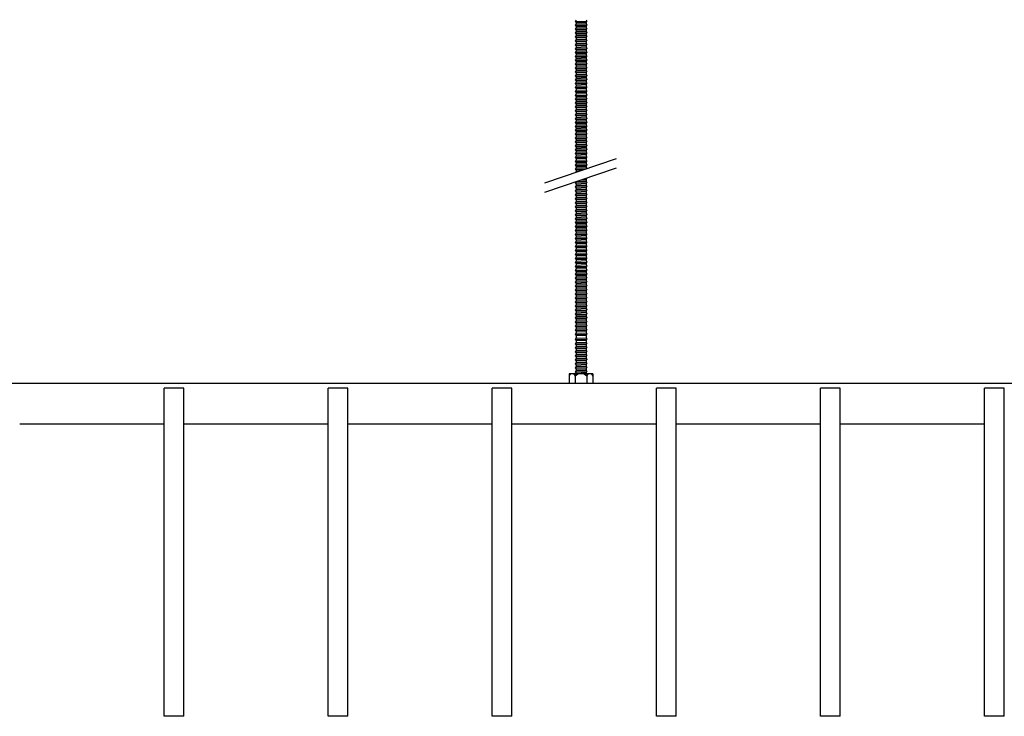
# Model space of a CAD drawing. Header units: millimetres. Extents: x 2538 to 24562, y 4449 to 23795.
# Tile 67 of 256: x 3386 to 3986, y 17700 to 18124. Entities that reach past the tile are written whole.
import ezdxf

# ---------------------------------------------------------------- set-up
doc = ezdxf.new("R2010")
doc.units = ezdxf.units.MM
doc.layers.add('_HD_tornillo', color=30, linetype='Continuous')
doc.layers.add('Make2D$Visible$Curves', color=7, linetype='Continuous', true_color=0x000000)

msp = doc.modelspace()

# ---------------------------------------------------------------- linework, layer by layer
at = {"layer": '_HD_tornillo'}
for p, q in [((3724.82, 18123.91), (3724.22, 18123.09)), ((3724.22, 18123.09), (3731.32, 18123.26)), ((3724.22, 18123.09), (3724.82, 18122.41)), ((3724.82, 18121.52), (3724.22, 18120.71)), ((3724.22, 18120.71), (3731.32, 18120.88)), ((3724.22, 18120.71), (3724.82, 18120.03)), ((3724.82, 18122.41), (3730.81, 18122.64)), ((3724.82, 18122.41), (3724.82, 18121.52)), ((3724.82, 18121.52), (3730.81, 18121.76)), ((3724.82, 18120.03), (3730.81, 18120.26)), ((3724.82, 18120.03), (3724.82, 18119.24)), ((3730.81, 18122.64), (3731.32, 18123.26)), ((3730.81, 18122.64), (3730.81, 18121.76)), ((3730.81, 18120.26), (3731.32, 18120.88)), ((3730.81, 18120.26), (3730.81, 18119.47)), ((3730.82, 18124.14), (3731.32, 18123.26)), ((3730.82, 18121.76), (3731.32, 18120.88)), ((3724.82, 18119.24), (3724.22, 18118.42)), ((3724.22, 18118.42), (3731.32, 18118.59)), ((3724.22, 18118.42), (3724.82, 18117.74)), ((3724.82, 18116.88), (3724.22, 18116.07)), ((3724.22, 18116.07), (3731.32, 18116.23)), ((3724.22, 18116.07), (3724.82, 18115.39)), ((3724.82, 18114.51), (3724.22, 18113.7)), ((3724.82, 18119.24), (3730.81, 18119.47)), ((3724.82, 18117.74), (3730.81, 18117.98)), ((3724.82, 18117.74), (3724.82, 18116.88)), ((3724.82, 18116.88), (3730.81, 18117.12)), ((3724.82, 18115.39), (3730.81, 18115.62)), ((3724.82, 18115.39), (3724.82, 18114.51)), ((3724.82, 18114.51), (3730.81, 18114.75)), ((3730.81, 18117.98), (3731.32, 18118.59)), ((3730.81, 18117.98), (3730.81, 18117.12)), ((3730.81, 18115.62), (3731.32, 18116.23)), ((3730.81, 18115.62), (3730.81, 18114.75)), ((3730.82, 18119.48), (3731.32, 18118.59)), ((3730.82, 18117.12), (3731.32, 18116.23)), ((3730.82, 18114.75), (3731.32, 18113.87)), ((3724.22, 18113.7), (3731.32, 18113.87)), ((3724.22, 18113.7), (3724.82, 18113.02)), ((3724.82, 18112.1), (3724.22, 18111.29)), ((3724.22, 18111.29), (3731.32, 18111.46)), ((3724.22, 18111.29), (3724.82, 18110.61)), ((3724.82, 18109.69), (3724.22, 18108.87)), ((3724.22, 18108.87), (3731.32, 18109.04)), ((3724.22, 18108.87), (3724.82, 18108.19)), ((3724.82, 18113.02), (3730.81, 18113.25)), ((3724.82, 18113.02), (3724.82, 18112.1)), ((3724.82, 18112.1), (3730.81, 18112.34)), ((3724.82, 18110.61), (3730.81, 18110.84)), ((3724.82, 18110.61), (3724.82, 18109.69)), ((3724.82, 18109.69), (3730.81, 18109.92)), ((3724.82, 18108.19), (3730.81, 18108.43)), ((3724.82, 18108.19), (3724.82, 18107.28)), ((3730.81, 18113.25), (3731.32, 18113.87)), ((3730.81, 18113.25), (3730.81, 18112.34)), ((3730.81, 18110.84), (3731.32, 18111.46)), ((3730.81, 18110.84), (3730.81, 18109.92)), ((3730.81, 18108.43), (3731.32, 18109.04)), ((3730.81, 18108.43), (3730.81, 18107.51)), ((3730.82, 18112.34), (3731.32, 18111.46)), ((3730.82, 18109.93), (3731.32, 18109.04)), ((3724.82, 18107.28), (3724.22, 18106.46)), ((3724.22, 18106.46), (3731.32, 18106.63)), ((3724.22, 18106.46), (3724.82, 18105.78)), ((3724.82, 18104.87), (3724.22, 18104.05)), ((3724.22, 18104.05), (3731.32, 18104.22)), ((3724.22, 18104.05), (3724.82, 18103.37)), ((3724.82, 18102.49), (3724.22, 18101.67)), ((3724.82, 18107.28), (3730.81, 18107.51)), ((3724.82, 18105.78), (3730.81, 18106.02)), ((3724.82, 18105.78), (3724.82, 18104.87)), ((3724.82, 18104.87), (3730.81, 18105.1)), ((3724.82, 18103.37), (3730.81, 18103.6)), ((3724.82, 18103.37), (3724.82, 18102.49)), ((3724.82, 18102.49), (3730.81, 18102.72)), ((3730.81, 18106.02), (3731.32, 18106.63)), ((3730.81, 18106.02), (3730.81, 18105.1)), ((3730.81, 18103.6), (3731.32, 18104.22)), ((3730.81, 18103.6), (3730.81, 18102.72)), ((3730.82, 18107.52), (3731.32, 18106.63)), ((3730.82, 18105.1), (3731.32, 18104.22)), ((3730.82, 18102.72), (3731.32, 18101.84)), ((3724.22, 18101.67), (3731.32, 18101.84)), ((3724.22, 18101.67), (3724.82, 18100.99)), ((3724.82, 18100.2), (3724.22, 18099.39)), ((3724.22, 18099.39), (3731.32, 18099.56)), ((3724.22, 18099.39), (3724.82, 18098.71)), ((3724.82, 18097.84), (3724.22, 18097.03)), ((3724.22, 18097.03), (3731.32, 18097.2)), ((3724.22, 18097.03), (3724.82, 18096.35)), ((3724.82, 18100.99), (3730.81, 18101.22)), ((3724.82, 18100.99), (3724.82, 18100.2)), ((3724.82, 18100.2), (3730.81, 18100.44)), ((3724.82, 18098.71), (3730.81, 18098.94)), ((3724.82, 18098.71), (3724.82, 18097.84)), ((3724.82, 18097.84), (3730.81, 18098.08)), ((3724.82, 18096.35), (3730.81, 18096.58)), ((3724.82, 18096.35), (3724.82, 18095.48)), ((3730.81, 18101.22), (3731.32, 18101.84)), ((3730.81, 18101.22), (3730.81, 18100.44)), ((3730.81, 18098.94), (3731.32, 18099.56)), ((3730.81, 18098.94), (3730.81, 18098.08)), ((3730.81, 18096.58), (3731.32, 18097.2)), ((3730.81, 18096.58), (3730.81, 18095.71)), ((3730.82, 18100.44), (3731.32, 18099.56)), ((3730.82, 18098.08), (3731.32, 18097.2)), ((3724.82, 18095.48), (3724.22, 18094.66)), ((3724.22, 18094.66), (3731.32, 18094.83)), ((3724.22, 18094.66), (3724.82, 18093.98)), ((3724.82, 18093.21), (3724.22, 18092.39)), ((3724.22, 18092.39), (3731.32, 18092.56)), ((3724.22, 18092.39), (3724.82, 18091.71)), ((3724.82, 18090.67), (3724.22, 18089.86)), ((3724.22, 18089.86), (3731.32, 18090.03)), ((3724.82, 18095.48), (3730.81, 18095.71)), ((3724.82, 18093.98), (3730.81, 18094.21)), ((3724.82, 18093.98), (3724.82, 18093.21)), ((3724.82, 18093.21), (3730.81, 18093.44)), ((3724.82, 18091.71), (3730.81, 18091.95)), ((3724.82, 18091.71), (3724.82, 18090.67)), ((3724.82, 18090.67), (3730.81, 18090.91)), ((3730.81, 18094.21), (3731.32, 18094.83)), ((3730.81, 18094.21), (3730.81, 18093.44)), ((3730.81, 18091.95), (3731.32, 18092.56)), ((3730.81, 18091.95), (3730.81, 18090.91)), ((3730.81, 18089.41), (3731.32, 18090.03)), ((3730.82, 18095.71), (3731.32, 18094.83)), ((3730.82, 18093.45), (3731.32, 18092.56)), ((3730.82, 18090.91), (3731.32, 18090.03)), ((3724.22, 18089.86), (3724.82, 18089.18)), ((3724.82, 18088.39), (3724.22, 18087.57)), ((3724.22, 18087.57), (3731.32, 18087.74)), ((3724.22, 18087.57), (3724.82, 18086.89)), ((3724.82, 18086.03), (3724.22, 18085.22)), ((3724.22, 18085.22), (3731.32, 18085.38)), ((3724.22, 18085.22), (3724.82, 18084.53)), ((3724.82, 18089.18), (3730.81, 18089.41)), ((3724.82, 18089.18), (3724.82, 18088.39)), ((3724.82, 18088.39), (3730.81, 18088.62)), ((3724.82, 18086.89), (3730.81, 18087.13)), ((3724.82, 18086.89), (3724.82, 18086.03)), ((3724.82, 18086.03), (3730.81, 18086.27)), ((3724.82, 18084.53), (3730.81, 18084.77)), ((3724.82, 18084.53), (3724.82, 18083.66)), ((3730.81, 18089.41), (3730.81, 18088.62)), ((3730.81, 18087.13), (3731.32, 18087.74)), ((3730.81, 18087.13), (3730.81, 18086.27)), ((3730.81, 18084.77), (3731.32, 18085.38)), ((3730.81, 18084.77), (3730.81, 18083.9)), ((3730.82, 18088.63), (3731.32, 18087.74)), ((3730.82, 18086.27), (3731.32, 18085.38)), ((3724.82, 18083.66), (3724.22, 18082.85)), ((3724.22, 18082.85), (3731.32, 18083.02)), ((3724.22, 18082.85), (3724.82, 18082.17)), ((3724.82, 18081.25), (3724.22, 18080.44)), ((3724.22, 18080.44), (3731.32, 18080.6)), ((3724.22, 18080.44), (3724.82, 18079.75)), ((3724.82, 18078.87), (3724.22, 18078.05)), ((3724.22, 18078.05), (3731.32, 18078.22)), ((3724.22, 18078.05), (3724.82, 18077.37)), ((3724.82, 18083.66), (3730.81, 18083.9)), ((3724.82, 18082.17), (3730.81, 18082.4)), ((3724.82, 18082.17), (3724.82, 18081.25)), ((3724.82, 18081.25), (3730.81, 18081.49)), ((3724.82, 18079.75), (3730.81, 18079.99)), ((3724.82, 18079.75), (3724.82, 18078.87)), ((3724.82, 18078.87), (3730.81, 18079.1)), ((3730.81, 18082.4), (3731.32, 18083.02)), ((3730.81, 18082.4), (3730.81, 18081.49)), ((3730.81, 18079.99), (3731.32, 18080.6)), ((3730.81, 18079.99), (3730.81, 18079.1)), ((3730.81, 18077.61), (3731.32, 18078.22)), ((3730.82, 18083.9), (3731.32, 18083.02)), ((3730.82, 18081.49), (3731.32, 18080.6)), ((3730.82, 18079.11), (3731.32, 18078.22)), ((3724.82, 18076.59), (3724.22, 18075.77)), ((3724.22, 18075.77), (3731.32, 18075.94)), ((3724.22, 18075.77), (3724.82, 18075.09)), ((3724.82, 18074.23), (3724.22, 18073.41)), ((3724.22, 18073.41), (3731.32, 18073.58)), ((3724.22, 18073.41), (3724.82, 18072.73)), ((3724.82, 18077.37), (3730.81, 18077.61)), ((3724.82, 18077.37), (3724.82, 18076.59)), ((3724.82, 18076.59), (3730.81, 18076.82)), ((3724.82, 18075.09), (3730.81, 18075.32)), ((3724.82, 18075.09), (3724.82, 18074.23)), ((3724.82, 18074.23), (3730.81, 18074.46)), ((3724.82, 18072.73), (3730.81, 18072.97)), ((3724.82, 18072.73), (3724.82, 18071.86)), ((3724.82, 18071.86), (3730.81, 18072.09)), ((3730.81, 18077.61), (3730.81, 18076.82)), ((3730.81, 18075.32), (3731.32, 18075.94)), ((3730.81, 18075.32), (3730.81, 18074.46)), ((3730.81, 18072.97), (3731.32, 18073.58)), ((3730.81, 18072.97), (3730.81, 18072.09)), ((3730.82, 18076.82), (3731.32, 18075.94)), ((3730.82, 18074.47), (3731.32, 18073.58)), ((3730.82, 18072.1), (3731.32, 18071.21)), ((3724.82, 18071.86), (3724.22, 18071.05)), ((3724.22, 18071.05), (3731.32, 18071.21)), ((3724.22, 18071.05), (3724.82, 18070.36)), ((3724.82, 18069.45), (3724.22, 18068.63)), ((3724.22, 18068.63), (3731.32, 18068.8)), ((3724.22, 18068.63), (3724.82, 18067.95)), ((3724.82, 18067.04), (3724.22, 18066.22)), ((3724.22, 18066.22), (3731.32, 18066.39)), ((3724.22, 18066.22), (3724.82, 18065.54)), ((3724.82, 18070.36), (3730.81, 18070.6)), ((3724.82, 18070.36), (3724.82, 18069.45)), ((3724.82, 18069.45), (3730.81, 18069.68)), ((3724.82, 18067.95), (3730.81, 18068.19)), ((3724.82, 18067.95), (3724.82, 18067.04)), ((3724.82, 18067.04), (3730.81, 18067.27)), ((3730.81, 18070.6), (3731.32, 18071.21)), ((3730.81, 18070.6), (3730.81, 18069.68)), ((3730.81, 18068.19), (3731.32, 18068.8)), ((3730.81, 18068.19), (3730.81, 18067.27)), ((3730.81, 18065.77), (3731.32, 18066.39)), ((3730.82, 18069.69), (3731.32, 18068.8)), ((3730.82, 18067.28), (3731.32, 18066.39)), ((3724.82, 18064.63), (3724.22, 18063.81)), ((3724.22, 18063.81), (3731.32, 18063.98)), ((3724.22, 18063.81), (3724.82, 18063.13)), ((3724.82, 18062.21), (3724.22, 18061.4)), ((3724.22, 18061.4), (3731.32, 18061.57)), ((3724.22, 18061.4), (3724.82, 18060.72)), ((3724.82, 18065.54), (3730.81, 18065.77)), ((3724.82, 18065.54), (3724.82, 18064.63)), ((3724.82, 18064.63), (3730.81, 18064.86)), ((3724.82, 18063.13), (3730.81, 18063.36)), ((3724.82, 18063.13), (3724.82, 18062.21)), ((3724.82, 18062.21), (3730.81, 18062.45)), ((3724.82, 18060.72), (3730.81, 18060.95)), ((3724.82, 18060.72), (3724.82, 18059.83)), ((3724.82, 18059.83), (3730.81, 18060.07)), ((3730.81, 18065.77), (3730.81, 18064.86)), ((3730.81, 18063.36), (3731.32, 18063.98)), ((3730.81, 18063.36), (3730.81, 18062.45)), ((3730.81, 18060.95), (3731.32, 18061.57)), ((3730.81, 18060.95), (3730.81, 18060.07)), ((3730.82, 18064.86), (3731.32, 18063.98)), ((3730.82, 18062.45), (3731.32, 18061.57)), ((3730.82, 18060.07), (3731.32, 18059.18)), ((3724.82, 18059.83), (3724.22, 18059.02)), ((3724.22, 18059.02), (3731.32, 18059.18)), ((3724.22, 18059.02), (3724.82, 18058.33)), ((3724.82, 18057.55), (3724.22, 18056.73)), ((3724.22, 18056.73), (3731.32, 18056.9)), ((3724.22, 18056.73), (3724.82, 18056.05)), ((3724.82, 18055.19), (3724.22, 18054.37)), ((3724.22, 18054.37), (3731.32, 18054.54)), ((3724.22, 18054.37), (3724.82, 18053.69)), ((3724.82, 18058.33), (3730.81, 18058.57)), ((3724.82, 18058.33), (3724.82, 18057.55)), ((3724.82, 18057.55), (3730.81, 18057.78)), ((3724.82, 18056.05), (3730.81, 18056.29)), ((3724.82, 18056.05), (3724.82, 18055.19)), ((3724.82, 18055.19), (3730.81, 18055.42)), ((3730.81, 18058.57), (3731.32, 18059.18)), ((3730.81, 18058.57), (3730.81, 18057.78)), ((3730.81, 18056.29), (3731.32, 18056.9)), ((3730.81, 18056.29), (3730.81, 18055.42)), ((3730.81, 18053.93), (3731.32, 18054.54)), ((3730.82, 18057.79), (3731.32, 18056.9)), ((3730.82, 18055.43), (3731.32, 18054.54)), ((3724.82, 18052.82), (3724.22, 18052.01)), ((3724.22, 18052.01), (3731.32, 18052.18)), ((3724.22, 18052.01), (3724.82, 18051.33)), ((3724.82, 18050.56), (3724.22, 18049.74)), ((3724.22, 18049.74), (3731.32, 18049.91)), ((3724.22, 18049.74), (3724.82, 18049.06)), ((3724.82, 18048.02), (3724.22, 18047.2)), ((3724.82, 18053.69), (3730.81, 18053.93)), ((3724.82, 18053.69), (3724.82, 18052.82)), ((3724.82, 18052.82), (3730.81, 18053.06)), ((3724.82, 18051.33), (3730.81, 18051.56)), ((3724.82, 18051.33), (3724.82, 18050.56)), ((3724.82, 18050.56), (3730.81, 18050.79)), ((3724.82, 18049.06), (3730.81, 18049.29)), ((3724.82, 18049.06), (3724.82, 18048.02)), ((3724.82, 18048.02), (3730.81, 18048.25)), ((3730.81, 18053.93), (3730.81, 18053.06)), ((3730.81, 18051.56), (3731.32, 18052.18)), ((3730.81, 18051.56), (3730.81, 18050.79)), ((3730.81, 18049.29), (3731.32, 18049.91)), ((3730.81, 18049.29), (3730.81, 18048.25)), ((3730.82, 18053.06), (3731.32, 18052.18)), ((3730.82, 18050.79), (3731.32, 18049.91)), ((3730.82, 18048.26), (3731.32, 18047.37)), ((3724.22, 18047.2), (3731.32, 18047.37)), ((3724.22, 18047.2), (3724.82, 18046.52)), ((3724.82, 18045.74), (3724.22, 18044.92)), ((3724.22, 18044.92), (3731.32, 18045.09)), ((3724.22, 18044.92), (3724.82, 18044.24)), ((3724.82, 18043.38), (3724.22, 18042.56)), ((3724.22, 18042.56), (3731.32, 18042.73)), ((3724.22, 18042.56), (3724.82, 18041.88)), ((3724.82, 18046.52), (3730.81, 18046.76)), ((3724.82, 18046.52), (3724.82, 18045.74)), ((3724.82, 18045.74), (3730.81, 18045.97)), ((3724.82, 18044.24), (3730.81, 18044.47)), ((3724.82, 18044.24), (3724.82, 18043.38)), ((3724.82, 18043.38), (3730.81, 18043.61)), ((3724.82, 18041.88), (3730.81, 18042.11)), ((3730.81, 18046.76), (3731.32, 18047.37)), ((3730.81, 18046.76), (3730.81, 18045.97)), ((3730.81, 18044.47), (3731.32, 18045.09)), ((3730.81, 18044.47), (3730.81, 18043.61)), ((3730.81, 18042.11), (3731.32, 18042.73)), ((3730.81, 18042.11), (3730.81, 18041.24)), ((3730.82, 18045.97), (3731.32, 18045.09)), ((3730.82, 18043.62), (3731.32, 18042.73)), ((3705.76, 18024.63), (3749.28, 18039.63)), ((3724.82, 18041.01), (3724.22, 18040.19)), ((3724.22, 18040.19), (3731.32, 18040.36)), ((3724.22, 18040.19), (3724.82, 18039.51)), ((3724.82, 18038.6), (3724.22, 18037.78)), ((3724.22, 18037.78), (3731.32, 18037.95)), ((3724.22, 18037.78), (3724.82, 18037.1)), ((3724.82, 18036.22), (3724.22, 18035.4)), ((3724.82, 18041.88), (3724.82, 18041.01)), ((3724.82, 18041.01), (3730.81, 18041.24)), ((3724.82, 18039.51), (3730.81, 18039.75)), ((3724.82, 18039.51), (3724.82, 18038.6)), ((3724.82, 18038.6), (3730.81, 18038.83)), ((3724.82, 18037.1), (3730.81, 18037.34)), ((3724.82, 18037.1), (3724.82, 18036.22)), ((3724.82, 18036.22), (3730.81, 18036.45)), ((3730.81, 18039.75), (3731.32, 18040.36)), ((3730.81, 18039.75), (3730.81, 18038.83)), ((3730.81, 18037.34), (3731.32, 18037.95)), ((3730.81, 18037.34), (3730.81, 18036.45)), ((3730.82, 18041.25), (3731.32, 18040.36)), ((3730.82, 18038.84), (3731.32, 18037.95)), ((3730.82, 18036.45), (3731.32, 18035.57)), ((3705.76, 18018.96), (3749.28, 18033.96)), ((3724.22, 18035.4), (3731.32, 18035.57)), ((3724.22, 18035.4), (3724.82, 18034.72)), ((3724.82, 18033.93), (3724.22, 18033.12)), ((3724.22, 18033.12), (3730.85, 18033.28)), ((3724.22, 18033.12), (3724.82, 18032.44)), ((3724.82, 18031.58), (3724.45, 18031.07)), ((3724.82, 18034.72), (3730.81, 18034.95)), ((3724.82, 18034.72), (3724.82, 18033.93)), ((3724.82, 18033.93), (3730.81, 18034.17)), ((3724.82, 18032.44), (3728.87, 18032.59)), ((3724.82, 18032.44), (3724.82, 18031.58)), ((3724.82, 18031.58), (3726.06, 18031.62)), ((3730.81, 18034.95), (3731.32, 18035.57)), ((3730.81, 18034.95), (3730.81, 18034.17)), ((3730.82, 18034.17), (3731.25, 18033.41)), ((3724.79, 18025.5), (3724.19, 18024.68)), ((3724.19, 18024.68), (3731.29, 18024.85)), ((3724.19, 18024.68), (3724.79, 18024)), ((3724.79, 18025.5), (3730.78, 18025.73)), ((3724.79, 18024), (3730.78, 18024.23)), ((3724.79, 18024), (3724.79, 18023.06)), ((3727.9, 18026.59), (3730.76, 18026.66)), ((3729.79, 18027.24), (3731.27, 18027.27)), ((3730.76, 18026.66), (3731.27, 18027.27)), ((3730.76, 18026.66), (3730.76, 18025.72)), ((3730.78, 18024.23), (3731.29, 18024.85)), ((3730.78, 18024.23), (3730.78, 18023.3)), ((3730.79, 18025.73), (3731.29, 18024.85)), ((3731.05, 18027.67), (3731.27, 18027.27)), ((3724.8, 18023.07), (3724.2, 18022.25)), ((3724.2, 18022.25), (3731.29, 18022.42)), ((3724.2, 18022.25), (3724.8, 18021.57)), ((3724.8, 18020.63), (3724.2, 18019.82)), ((3724.2, 18019.82), (3731.29, 18019.98)), ((3724.2, 18019.82), (3724.8, 18019.13)), ((3724.8, 18018.22), (3724.2, 18017.4)), ((3724.8, 18023.07), (3730.79, 18023.3)), ((3724.8, 18021.57), (3730.79, 18021.8)), ((3724.8, 18021.57), (3724.8, 18020.63)), ((3724.8, 18020.63), (3730.79, 18020.86)), ((3724.8, 18019.13), (3730.79, 18019.37)), ((3724.8, 18019.13), (3724.8, 18018.22)), ((3724.8, 18018.22), (3730.79, 18018.45)), ((3730.79, 18021.8), (3731.29, 18022.42)), ((3730.79, 18021.8), (3730.79, 18020.86)), ((3730.79, 18019.37), (3731.29, 18019.98)), ((3730.79, 18019.37), (3730.79, 18018.45)), ((3730.8, 18023.3), (3731.29, 18022.42)), ((3730.8, 18020.87), (3731.29, 18019.98)), ((3730.8, 18018.46), (3731.29, 18017.57)), ((3724.2, 18017.4), (3731.29, 18017.57)), ((3724.2, 18017.4), (3724.8, 18016.72)), ((3724.8, 18015.81), (3724.2, 18014.99)), ((3724.2, 18014.99), (3731.29, 18015.16)), ((3724.2, 18014.99), (3724.8, 18014.31)), ((3724.8, 18013.37), (3724.2, 18012.56)), ((3724.2, 18012.56), (3731.29, 18012.73)), ((3724.2, 18012.56), (3724.8, 18011.88)), ((3724.8, 18016.72), (3730.79, 18016.96)), ((3724.8, 18016.72), (3724.8, 18015.81)), ((3724.8, 18015.81), (3730.79, 18016.04)), ((3724.8, 18014.31), (3730.79, 18014.54)), ((3724.8, 18014.31), (3724.8, 18013.37)), ((3724.8, 18013.37), (3730.79, 18013.61)), ((3724.8, 18011.88), (3730.79, 18012.11)), ((3730.79, 18016.96), (3731.29, 18017.57)), ((3730.79, 18016.96), (3730.79, 18016.04)), ((3730.79, 18014.54), (3731.29, 18015.16)), ((3730.79, 18014.54), (3730.79, 18013.61)), ((3730.79, 18012.11), (3731.29, 18012.73)), ((3730.79, 18012.11), (3730.79, 18011.2)), ((3730.8, 18016.05), (3731.29, 18015.16)), ((3730.8, 18013.61), (3731.29, 18012.73)), ((3724.8, 18010.96), (3724.2, 18010.15)), ((3724.2, 18010.15), (3731.29, 18010.31)), ((3724.2, 18010.15), (3724.8, 18009.46)), ((3724.8, 18008.53), (3724.2, 18007.71)), ((3724.2, 18007.71), (3731.29, 18007.88)), ((3724.2, 18007.71), (3724.8, 18007.03)), ((3724.82, 18006.12), (3724.21, 18005.31)), ((3724.8, 18011.88), (3724.8, 18010.96)), ((3724.8, 18010.96), (3730.79, 18011.2)), ((3724.8, 18009.46), (3730.79, 18009.7)), ((3724.8, 18009.46), (3724.8, 18008.53)), ((3724.8, 18008.53), (3730.79, 18008.76)), ((3724.8, 18007.03), (3730.79, 18007.26)), ((3724.8, 18007.03), (3724.8, 18006.12)), ((3724.82, 18006.12), (3730.81, 18006.36)), ((3730.79, 18009.7), (3731.29, 18010.31)), ((3730.79, 18009.7), (3730.79, 18008.76)), ((3730.79, 18007.26), (3731.29, 18007.88)), ((3730.79, 18007.26), (3730.79, 18006.35)), ((3730.8, 18011.2), (3731.29, 18010.31)), ((3730.8, 18008.77), (3731.29, 18007.88)), ((3730.81, 18006.36), (3731.31, 18005.48)), ((3724.21, 18005.31), (3731.31, 18005.48)), ((3724.21, 18005.31), (3724.82, 18004.63)), ((3724.82, 18003.69), (3724.21, 18002.87)), ((3724.21, 18002.87), (3731.31, 18003.04)), ((3724.21, 18002.87), (3724.82, 18002.19)), ((3724.82, 18001.28), (3724.21, 18000.46)), ((3724.21, 18000.46), (3731.31, 18000.63)), ((3724.21, 18000.46), (3724.82, 17999.78)), ((3724.82, 18004.63), (3730.81, 18004.86)), ((3724.82, 18004.63), (3724.82, 18003.69)), ((3724.82, 18003.69), (3730.81, 18003.92)), ((3724.82, 18002.19), (3730.81, 18002.43)), ((3724.82, 18002.19), (3724.82, 18001.28)), ((3724.82, 18001.28), (3730.81, 18001.51)), ((3724.82, 17999.78), (3730.81, 18000.01)), ((3730.81, 18004.86), (3731.31, 18005.48)), ((3730.81, 18004.86), (3730.81, 18003.92)), ((3730.81, 18003.93), (3731.31, 18003.04)), ((3730.81, 18002.43), (3731.31, 18003.04)), ((3730.81, 18002.43), (3730.81, 18001.51)), ((3730.81, 18001.52), (3731.31, 18000.63)), ((3730.81, 18000.01), (3731.31, 18000.63)), ((3730.81, 18000.01), (3730.81, 17999.1)), ((3724.82, 17998.87), (3724.21, 17998.05)), ((3724.21, 17998.05), (3731.31, 17998.22)), ((3724.21, 17998.05), (3724.82, 17997.37)), ((3724.82, 17996.43), (3724.21, 17995.62)), ((3724.21, 17995.62), (3731.31, 17995.79)), ((3724.21, 17995.62), (3724.82, 17994.94)), ((3724.82, 17994.02), (3724.21, 17993.2)), ((3724.82, 17999.78), (3724.82, 17998.87)), ((3724.82, 17998.87), (3730.81, 17999.1)), ((3724.82, 17997.37), (3730.81, 17997.6)), ((3724.82, 17997.37), (3724.82, 17996.43)), ((3724.82, 17996.43), (3730.81, 17996.67)), ((3724.82, 17994.94), (3730.81, 17995.17)), ((3724.82, 17994.94), (3724.82, 17994.02)), ((3724.82, 17994.02), (3730.81, 17994.25)), ((3730.81, 17999.1), (3731.31, 17998.22)), ((3730.81, 17997.6), (3731.31, 17998.22)), ((3730.81, 17997.6), (3730.81, 17996.67)), ((3730.81, 17996.67), (3731.31, 17995.79)), ((3730.81, 17995.17), (3731.31, 17995.79)), ((3730.81, 17995.17), (3730.81, 17994.25)), ((3730.81, 17994.26), (3731.31, 17993.37)), ((3724.21, 17993.2), (3731.31, 17993.37)), ((3724.21, 17993.2), (3724.82, 17992.52)), ((3724.82, 17991.59), (3724.21, 17990.77)), ((3724.21, 17990.77), (3731.31, 17990.94)), ((3724.21, 17990.77), (3724.82, 17990.09)), ((3724.82, 17989.18), (3724.22, 17988.36)), ((3724.22, 17988.36), (3731.32, 17988.53)), ((3724.22, 17988.36), (3724.82, 17987.68)), ((3724.82, 17992.52), (3730.81, 17992.76)), ((3724.82, 17992.52), (3724.82, 17991.59)), ((3724.82, 17991.59), (3730.81, 17991.82)), ((3724.82, 17990.09), (3730.81, 17990.32)), ((3724.82, 17990.09), (3724.82, 17989.18)), ((3724.82, 17989.18), (3730.81, 17989.41)), ((3730.81, 17992.76), (3731.31, 17993.37)), ((3730.81, 17992.76), (3730.81, 17991.82)), ((3730.81, 17991.82), (3731.31, 17990.94)), ((3730.81, 17990.32), (3731.31, 17990.94)), ((3730.81, 17990.32), (3730.81, 17989.41)), ((3730.81, 17987.91), (3731.32, 17988.53)), ((3730.82, 17989.42), (3731.32, 17988.53)), ((3724.82, 17986.74), (3724.22, 17985.93)), ((3724.22, 17985.93), (3731.32, 17986.1)), ((3724.22, 17985.93), (3724.82, 17985.25)), ((3724.82, 17984.33), (3724.22, 17983.52)), ((3724.22, 17983.52), (3731.32, 17983.69)), ((3724.22, 17983.52), (3724.82, 17982.84)), ((3724.82, 17987.68), (3730.81, 17987.91)), ((3724.82, 17987.68), (3724.82, 17986.74)), ((3724.82, 17986.74), (3730.81, 17986.98)), ((3724.82, 17985.25), (3730.81, 17985.48)), ((3724.82, 17985.25), (3724.82, 17984.33)), ((3724.82, 17984.33), (3730.81, 17984.57)), ((3724.82, 17982.84), (3730.81, 17983.07)), ((3724.82, 17982.84), (3724.82, 17981.92)), ((3724.82, 17981.92), (3730.81, 17982.15)), ((3730.81, 17987.91), (3730.81, 17986.98)), ((3730.81, 17985.48), (3731.32, 17986.1)), ((3730.81, 17985.48), (3730.81, 17984.57)), ((3730.81, 17983.07), (3731.32, 17983.69)), ((3730.81, 17983.07), (3730.81, 17982.15)), ((3730.82, 17986.98), (3731.32, 17986.1)), ((3730.82, 17984.57), (3731.32, 17983.69)), ((3730.82, 17982.16), (3731.32, 17981.27)), ((3724.82, 17981.92), (3724.22, 17981.1)), ((3724.22, 17981.1), (3731.32, 17981.27)), ((3724.22, 17981.1), (3724.82, 17980.42)), ((3724.82, 17979.49), (3724.22, 17978.67)), ((3724.22, 17978.67), (3731.32, 17978.84)), ((3724.22, 17978.67), (3724.82, 17977.99)), ((3724.82, 17977.08), (3724.22, 17976.26)), ((3724.22, 17976.26), (3731.32, 17976.43)), ((3724.22, 17976.26), (3724.82, 17975.58)), ((3724.82, 17980.42), (3730.81, 17980.66)), ((3724.82, 17980.42), (3724.82, 17979.49)), ((3724.82, 17979.49), (3730.81, 17979.72)), ((3724.82, 17977.99), (3730.81, 17978.22)), ((3724.82, 17977.99), (3724.82, 17977.08)), ((3724.82, 17977.08), (3730.81, 17977.31)), ((3730.81, 17980.66), (3731.32, 17981.27)), ((3730.81, 17980.66), (3730.81, 17979.72)), ((3730.81, 17978.22), (3731.32, 17978.84)), ((3730.81, 17978.22), (3730.81, 17977.31)), ((3730.81, 17975.81), (3731.32, 17976.43)), ((3730.82, 17979.72), (3731.32, 17978.84)), ((3730.82, 17977.31), (3731.32, 17976.43)), ((3724.82, 17974.64), (3724.22, 17973.83)), ((3724.22, 17973.83), (3731.32, 17973.99)), ((3724.22, 17973.83), (3724.82, 17973.14)), ((3724.82, 17972.23), (3724.22, 17971.41)), ((3724.22, 17971.41), (3731.32, 17971.58)), ((3724.22, 17971.41), (3724.82, 17970.73)), ((3724.82, 17975.58), (3730.81, 17975.81)), ((3724.82, 17975.58), (3724.82, 17974.64)), ((3724.82, 17974.64), (3730.81, 17974.87)), ((3724.82, 17973.14), (3730.81, 17973.38)), ((3724.82, 17973.14), (3724.82, 17972.23)), ((3724.82, 17972.23), (3730.81, 17972.46)), ((3724.82, 17970.73), (3730.81, 17970.97)), ((3724.82, 17970.73), (3724.82, 17969.82)), ((3724.82, 17969.82), (3730.81, 17970.05)), ((3730.81, 17975.81), (3730.81, 17974.87)), ((3730.81, 17973.38), (3731.32, 17973.99)), ((3730.81, 17973.38), (3730.81, 17972.46)), ((3730.81, 17970.97), (3731.32, 17971.58)), ((3730.81, 17970.97), (3730.81, 17970.05)), ((3730.82, 17974.88), (3731.32, 17973.99)), ((3730.82, 17972.47), (3731.32, 17971.58)), ((3730.82, 17970.06), (3731.32, 17969.17)), ((3724.82, 17969.82), (3724.22, 17969)), ((3724.22, 17969), (3731.32, 17969.17)), ((3724.22, 17969), (3724.82, 17968.32)), ((3724.82, 17967.38), (3724.22, 17966.57)), ((3724.22, 17966.57), (3731.32, 17966.74)), ((3724.22, 17966.57), (3724.82, 17965.89)), ((3724.82, 17964.97), (3724.22, 17964.16)), ((3724.22, 17964.16), (3731.32, 17964.32)), ((3724.22, 17964.16), (3724.82, 17963.47)), ((3724.82, 17968.32), (3730.81, 17968.55)), ((3724.82, 17968.32), (3724.82, 17967.38)), ((3724.82, 17967.38), (3730.81, 17967.62)), ((3724.82, 17965.89), (3730.81, 17966.12)), ((3724.82, 17965.89), (3724.82, 17964.97)), ((3724.82, 17964.97), (3730.81, 17965.21)), ((3730.81, 17968.55), (3731.32, 17969.17)), ((3730.81, 17968.55), (3730.81, 17967.62)), ((3730.81, 17966.12), (3731.32, 17966.74)), ((3730.81, 17966.12), (3730.81, 17965.21)), ((3730.81, 17963.71), (3731.32, 17964.32)), ((3730.82, 17967.62), (3731.32, 17966.74)), ((3730.82, 17965.21), (3731.32, 17964.32)), ((3724.82, 17962.56), (3724.22, 17961.74)), ((3724.22, 17961.74), (3731.32, 17961.91)), ((3724.22, 17961.74), (3724.82, 17961.06)), ((3724.82, 17960.13), (3724.22, 17959.31)), ((3724.22, 17959.31), (3731.32, 17959.48)), ((3724.22, 17959.31), (3724.82, 17958.63)), ((3724.82, 17963.47), (3730.81, 17963.71)), ((3724.82, 17963.47), (3724.82, 17962.56)), ((3724.82, 17962.56), (3730.81, 17962.79)), ((3724.82, 17961.06), (3730.81, 17961.3)), ((3724.82, 17961.06), (3724.82, 17960.13)), ((3724.82, 17960.13), (3730.81, 17960.36)), ((3724.82, 17958.63), (3730.81, 17958.86)), ((3724.82, 17958.63), (3724.82, 17957.71)), ((3730.81, 17963.71), (3730.81, 17962.79)), ((3730.81, 17961.3), (3731.32, 17961.91)), ((3730.81, 17961.3), (3730.81, 17960.36)), ((3730.81, 17958.86), (3731.32, 17959.48)), ((3730.81, 17958.86), (3730.81, 17957.95)), ((3730.82, 17962.8), (3731.32, 17961.91)), ((3730.82, 17960.36), (3731.32, 17959.48)), ((3724.82, 17957.71), (3724.22, 17956.9)), ((3724.22, 17956.9), (3731.32, 17957.07)), ((3724.22, 17956.9), (3724.82, 17956.22)), ((3724.82, 17955.28), (3724.22, 17954.46)), ((3724.22, 17954.46), (3731.32, 17954.63)), ((3724.22, 17954.46), (3724.82, 17953.78)), ((3724.82, 17952.87), (3724.22, 17952.05)), ((3724.22, 17952.05), (3731.32, 17952.22)), ((3724.22, 17952.05), (3724.82, 17951.37)), ((3724.82, 17957.71), (3730.81, 17957.95)), ((3724.82, 17956.22), (3730.81, 17956.45)), ((3724.82, 17956.22), (3724.82, 17955.28)), ((3724.82, 17955.28), (3730.81, 17955.51)), ((3724.82, 17953.78), (3730.81, 17954.02)), ((3724.82, 17953.78), (3724.82, 17952.87)), ((3724.82, 17952.87), (3730.81, 17953.1)), ((3730.81, 17956.45), (3731.32, 17957.07)), ((3730.81, 17956.45), (3730.81, 17955.51)), ((3730.81, 17954.02), (3731.32, 17954.63)), ((3730.81, 17954.02), (3730.81, 17953.1)), ((3730.81, 17951.6), (3731.32, 17952.22)), ((3730.82, 17957.95), (3731.32, 17957.07)), ((3730.82, 17955.52), (3731.32, 17954.63)), ((3730.82, 17953.11), (3731.32, 17952.22)), ((3724.82, 17950.46), (3724.22, 17949.64)), ((3724.22, 17949.64), (3731.32, 17949.81)), ((3724.22, 17949.64), (3724.82, 17948.96)), ((3724.82, 17948.02), (3724.22, 17947.21)), ((3724.22, 17947.21), (3731.32, 17947.38)), ((3724.22, 17947.21), (3724.82, 17946.53)), ((3724.82, 17951.37), (3730.81, 17951.6)), ((3724.82, 17951.37), (3724.82, 17950.46)), ((3724.82, 17950.46), (3730.81, 17950.69)), ((3724.82, 17948.96), (3730.81, 17949.19)), ((3724.82, 17948.96), (3724.82, 17948.02)), ((3724.82, 17948.02), (3730.81, 17948.26)), ((3724.82, 17946.53), (3730.81, 17946.76)), ((3724.82, 17946.53), (3724.82, 17945.61)), ((3730.81, 17951.6), (3730.81, 17950.69)), ((3730.81, 17949.19), (3731.32, 17949.81)), ((3730.81, 17949.19), (3730.81, 17948.26)), ((3730.81, 17946.76), (3731.32, 17947.38)), ((3730.81, 17946.76), (3730.81, 17945.84)), ((3730.82, 17950.69), (3731.32, 17949.81)), ((3730.82, 17948.26), (3731.32, 17947.38)), ((3724.82, 17945.61), (3724.22, 17944.79)), ((3724.22, 17944.79), (3731.32, 17944.96)), ((3724.22, 17944.79), (3724.82, 17944.11)), ((3724.82, 17943.2), (3724.22, 17942.38)), ((3724.22, 17942.38), (3731.32, 17942.55)), ((3724.22, 17942.38), (3724.82, 17941.7)), ((3724.82, 17940.63), (3724.22, 17939.82)), ((3724.22, 17939.82), (3731.32, 17939.99)), ((3724.82, 17945.61), (3730.81, 17945.84)), ((3724.82, 17944.11), (3730.81, 17944.35)), ((3724.82, 17944.11), (3724.82, 17943.2)), ((3724.82, 17943.2), (3730.81, 17943.43)), ((3724.82, 17941.7), (3730.81, 17941.94)), ((3724.82, 17941.7), (3724.82, 17940.63)), ((3724.82, 17940.63), (3730.81, 17940.87)), ((3730.81, 17944.35), (3731.32, 17944.96)), ((3730.81, 17944.35), (3730.81, 17943.43)), ((3730.81, 17941.94), (3731.32, 17942.55)), ((3730.81, 17941.94), (3730.81, 17940.87)), ((3730.81, 17939.37), (3731.32, 17939.99)), ((3730.82, 17945.85), (3731.32, 17944.96)), ((3730.82, 17943.44), (3731.32, 17942.55)), ((3730.82, 17940.87), (3731.32, 17939.99)), ((3724.22, 17939.82), (3724.82, 17939.14)), ((3724.82, 17938.2), (3724.22, 17937.38)), ((3724.22, 17937.38), (3731.32, 17937.55)), ((3724.22, 17937.38), (3724.82, 17936.7)), ((3724.82, 17935.79), (3724.22, 17934.97)), ((3724.22, 17934.97), (3731.32, 17935.14)), ((3724.22, 17934.97), (3724.82, 17934.29)), ((3724.82, 17939.14), (3730.81, 17939.37)), ((3724.82, 17939.14), (3724.82, 17938.2)), ((3724.82, 17938.2), (3730.81, 17938.43)), ((3724.82, 17936.7), (3730.81, 17936.94)), ((3724.82, 17936.7), (3724.82, 17935.79)), ((3724.82, 17935.79), (3730.81, 17936.02)), ((3724.82, 17934.29), (3730.81, 17934.52)), ((3724.82, 17934.29), (3724.82, 17933.38)), ((3730.81, 17939.37), (3730.81, 17938.43)), ((3730.81, 17936.94), (3731.32, 17937.55)), ((3730.81, 17936.94), (3730.81, 17936.02)), ((3730.81, 17934.52), (3731.32, 17935.14)), ((3730.81, 17934.52), (3730.81, 17933.61)), ((3730.82, 17938.44), (3731.32, 17937.55)), ((3730.82, 17936.03), (3731.32, 17935.14)), ((3724.82, 17933.38), (3724.22, 17932.29)), ((3724.22, 17932.29), (3731.32, 17932.46)), ((3724.22, 17932.29), (3724.82, 17931.61)), ((3724.82, 17930.3), (3724.22, 17929.29)), ((3724.22, 17929.29), (3731.32, 17929.46)), ((3724.22, 17929.29), (3724.82, 17928.61)), ((3724.82, 17933.11), (3730.81, 17933.34)), ((3724.82, 17931.61), (3730.81, 17931.85)), ((3724.82, 17931.61), (3724.82, 17930.3)), ((3724.82, 17930.1), (3730.81, 17930.34)), ((3724.82, 17928.61), (3730.81, 17928.84)), ((3724.82, 17928.61), (3724.82, 17927.43)), ((3730.81, 17931.85), (3731.32, 17932.46)), ((3730.81, 17931.85), (3730.81, 17930.53)), ((3730.81, 17928.84), (3731.32, 17929.46)), ((3730.81, 17928.84), (3730.81, 17927.66)), ((3730.82, 17933.61), (3731.32, 17932.46)), ((3730.82, 17930.54), (3731.32, 17929.46)), ((3724.82, 17927.43), (3724.22, 17926.61)), ((3724.22, 17926.61), (3731.32, 17926.78)), ((3724.22, 17926.61), (3724.82, 17925.93)), ((3724.82, 17925.02), (3724.22, 17924.2)), ((3724.22, 17924.2), (3731.32, 17924.37)), ((3724.22, 17924.2), (3724.82, 17923.52)), ((3724.82, 17922.58), (3724.22, 17921.77)), ((3724.82, 17927.43), (3730.81, 17927.66)), ((3724.82, 17925.93), (3730.81, 17926.16)), ((3724.82, 17925.93), (3724.82, 17925.02)), ((3724.82, 17925.02), (3730.81, 17925.25)), ((3724.82, 17923.52), (3730.81, 17923.75)), ((3724.82, 17923.52), (3724.82, 17922.58)), ((3724.82, 17922.58), (3730.81, 17922.82)), ((3730.81, 17926.16), (3731.32, 17926.78)), ((3730.81, 17926.16), (3730.81, 17925.25)), ((3730.81, 17923.75), (3731.32, 17924.37)), ((3730.81, 17923.75), (3730.81, 17922.82)), ((3730.82, 17927.67), (3731.32, 17926.78)), ((3730.82, 17925.25), (3731.32, 17924.37)), ((3730.82, 17922.82), (3731.32, 17921.93)), ((3724.22, 17921.77), (3731.32, 17921.93)), ((3724.22, 17921.77), (3724.82, 17921.08)), ((3724.82, 17920.17), (3724.22, 17919.35)), ((3724.22, 17919.35), (3731.32, 17919.52)), ((3724.22, 17919.35), (3724.82, 17918.67)), ((3724.82, 17917.76), (3724.22, 17916.94)), ((3724.22, 17916.94), (3731.32, 17917.11)), ((3724.22, 17916.94), (3724.82, 17916.26)), ((3724.82, 17921.08), (3730.81, 17921.32)), ((3724.82, 17921.08), (3724.82, 17920.17)), ((3724.82, 17920.17), (3730.81, 17920.4)), ((3724.82, 17918.67), (3730.81, 17918.91)), ((3724.82, 17918.67), (3724.82, 17917.76)), ((3724.82, 17917.76), (3730.81, 17917.99)), ((3724.82, 17916.26), (3730.81, 17916.49)), ((3724.82, 17916.26), (3724.82, 17915.19)), ((3730.81, 17921.32), (3731.32, 17921.93)), ((3730.81, 17921.32), (3730.81, 17920.4)), ((3730.81, 17918.91), (3731.32, 17919.52)), ((3730.81, 17918.91), (3730.81, 17917.99)), ((3730.81, 17916.49), (3731.32, 17917.11)), ((3730.81, 17916.49), (3730.81, 17915.43)), ((3730.82, 17920.41), (3731.32, 17919.52)), ((3730.82, 17918), (3731.32, 17917.11)), ((3724.82, 17915.19), (3724.22, 17914.38)), ((3724.22, 17914.38), (3731.32, 17914.55)), ((3724.22, 17914.38), (3724.82, 17913.7)), ((3724.82, 17912.76), (3724.22, 17911.94)), ((3724.22, 17911.94), (3731.32, 17912.11)), ((3724.22, 17911.94), (3724.82, 17911.26)), ((3724.82, 17910.35), (3724.22, 17909.53)), ((3724.82, 17915.19), (3730.81, 17915.43)), ((3724.82, 17913.7), (3730.81, 17913.93)), ((3724.82, 17913.7), (3724.82, 17912.76)), ((3724.82, 17912.76), (3730.81, 17912.99)), ((3724.82, 17911.26), (3730.81, 17911.49)), ((3724.82, 17911.26), (3724.82, 17910.35)), ((3724.82, 17910.35), (3730.81, 17910.58)), ((3724.82, 17910.35), (3730.81, 17910.58)), ((3730.81, 17913.93), (3731.32, 17914.55)), ((3730.81, 17913.93), (3730.81, 17912.99)), ((3730.81, 17911.49), (3731.32, 17912.11)), ((3730.81, 17911.49), (3730.81, 17910.58)), ((3730.82, 17915.43), (3731.32, 17914.55)), ((3730.82, 17913), (3731.32, 17912.11)), ((3730.82, 17910.58), (3731.32, 17909.7)), ((3734.85, 17908.42), (3720.45, 17908.42)), ((3720.45, 17908.42), (3720.45, 17902.74)), ((3724.09, 17908.42), (3724.09, 17902.74)), ((3724.22, 17909.53), (3731.32, 17909.7)), ((3724.22, 17909.53), (3724.82, 17908.85)), ((3724.82, 17908.85), (3730.81, 17909.08)), ((3724.82, 17908.85), (3724.82, 17908.42)), ((3730.81, 17909.08), (3731.32, 17909.7)), ((3730.81, 17909.08), (3730.81, 17908.42)), ((3731.29, 17908.42), (3731.29, 17902.74)), ((3734.85, 17908.42), (3734.85, 17902.74)), ((3720.45, 17902.74), (3734.85, 17902.74))]:
    msp.add_line(p, q, dxfattribs=at)
for centre, radius, start, end in [((3722.27, 17906.56), 1.86, 12.33174, 167.66826), ((3727.69, 17903.26), 5.16, 45.77065, 134.22935), ((3733.07, 17906.61), 1.81, 11.15285, 168.84715)]:
    msp.add_arc(centre, radius, start, end, dxfattribs=at)
at = {"layer": 'Make2D$Visible$Curves', "color": 7, "lineweight": -3}
for points in [[(2873.65, 17902.74), (4079.65, 17902.74), (5285.65, 17902.74)], [(3485.65, 17899.65), (3479.65, 17899.65), (3473.65, 17899.65)], [(3473.65, 17699.65), (3473.65, 17799.65), (3473.65, 17899.65)], [(3485.65, 17699.65), (3485.65, 17799.65), (3485.65, 17899.65)], [(3585.65, 17899.65), (3579.65, 17899.65), (3573.65, 17899.65)], [(3573.65, 17699.65), (3573.65, 17799.65), (3573.65, 17899.65)], [(3585.65, 17699.65), (3585.65, 17799.65), (3585.65, 17899.65)], [(3685.65, 17899.65), (3679.65, 17899.65), (3673.65, 17899.65)], [(3673.65, 17699.65), (3673.65, 17799.65), (3673.65, 17899.65)], [(3685.65, 17699.65), (3685.65, 17799.65), (3685.65, 17899.65)], [(3785.65, 17899.65), (3779.65, 17899.65), (3773.65, 17899.65)], [(3773.65, 17699.65), (3773.65, 17799.65), (3773.65, 17899.65)], [(3785.65, 17699.65), (3785.65, 17799.65), (3785.65, 17899.65)], [(3885.65, 17899.65), (3879.65, 17899.65), (3873.65, 17899.65)], [(3873.65, 17699.65), (3873.65, 17799.65), (3873.65, 17899.65)], [(3885.65, 17699.65), (3885.65, 17799.65), (3885.65, 17899.65)], [(3985.65, 17899.65), (3979.65, 17899.65), (3973.65, 17899.65)], [(3973.65, 17699.65), (3973.65, 17799.65), (3973.65, 17899.65)], [(3985.65, 17699.65), (3985.65, 17799.65), (3985.65, 17899.65)], [(3473.65, 17877.74), (3429.65, 17877.74), (3385.66, 17877.74)], [(3573.65, 17877.74), (3529.65, 17877.74), (3485.65, 17877.74)], [(3673.66, 17877.74), (3629.66, 17877.74), (3585.65, 17877.74)], [(3773.66, 17877.74), (3729.65, 17877.74), (3685.65, 17877.74)], [(3873.65, 17877.74), (3829.65, 17877.74), (3785.65, 17877.74)], [(3973.65, 17877.74), (3929.65, 17877.74), (3885.65, 17877.74)], [(3485.65, 17699.65), (3479.65, 17699.65), (3473.65, 17699.65)], [(3585.65, 17699.65), (3579.65, 17699.65), (3573.65, 17699.65)], [(3685.65, 17699.65), (3679.65, 17699.65), (3673.65, 17699.65)], [(3785.65, 17699.65), (3779.65, 17699.65), (3773.65, 17699.65)], [(3885.65, 17699.65), (3879.65, 17699.65), (3873.65, 17699.65)], [(3985.65, 17699.65), (3979.65, 17699.65), (3973.65, 17699.65)]]:
    msp.add_open_spline(points, degree=2, dxfattribs=at)

doc.saveas('drawing.dxf')
